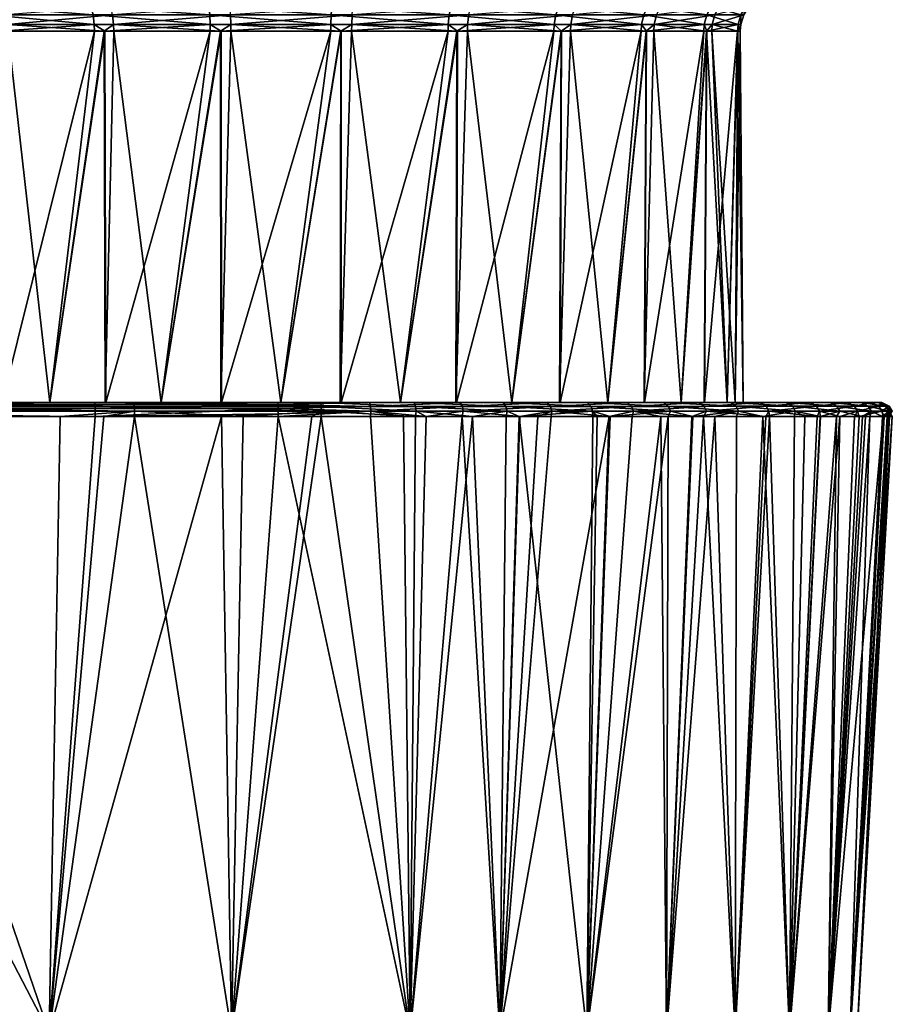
# Model space of a CAD drawing. Extents: x -0.107 to 0.107, y -0.236 to 0.018.
# Tile 177 of 186: x 0.065 to 0.098, y -0.084 to -0.047. Entities that reach past the tile are written whole.
import ezdxf

# ---------------------------------------------------------------- set-up
doc = ezdxf.new("R2010")
doc.units = 0
doc.layers.add('mesh', color=7, linetype='CONTINUOUS')

msp = doc.modelspace()

# ---------------------------------------------------------------- meshes
at = {"layer": 'mesh'}
mesh = msp.add_polyface(dxfattribs=at)
corners = [(0.076857, -0.047449, 0.070912), (0.072775, -0.047701, 0.070798), (0.072369, -0.047449, 0.07081), (0.068455, -0.047701, 0.069643), (0.06806, -0.047449, 0.06955), (0.072372, -0.047701, 0.070789), (0.064582, -0.047701, 0.06741), (0.064225, -0.047449, 0.067218), (0.068069, -0.047701, 0.06953), (0.064844, -0.047449, 0.039939), (0.068436, -0.047701, 0.037997), (0.068782, -0.047449, 0.037784), (0.064856, -0.047701, 0.039956), (0.072754, -0.047701, 0.036837), (0.073143, -0.047449, 0.03672), (0.068789, -0.047701, 0.037803), (0.077225, -0.047701, 0.036834), (0.077631, -0.047449, 0.036822), (0.073145, -0.047701, 0.036741), (0.072353, -0.047096, 0.070915), (0.076869, -0.047096, 0.071017), (0.068018, -0.047096, 0.069647), (0.064158, -0.047096, 0.0673), (0.068743, -0.047096, 0.037685), (0.064781, -0.047096, 0.039854), (0.073131, -0.047096, 0.036615), (0.077647, -0.047096, 0.036717), (0.072324, -0.046779, 0.071102), (0.076889, -0.046779, 0.071206), (0.067941, -0.046779, 0.06982), (0.064039, -0.046779, 0.067448), (0.068675, -0.046779, 0.037508), (0.073111, -0.046779, 0.036426), (0.077676, -0.046779, 0.03653)]
mesh.append_faces([[corners[k] for k in face] for face in [(0, 1, 2, 2), (2, 3, 4, 4), (2, 5, 3, 3), (1, 5, 2, 2), (4, 6, 7, 7), (4, 8, 6, 6), (3, 8, 4, 4), (9, 10, 11, 11), (9, 12, 10, 10), (11, 13, 14, 14), (11, 15, 13, 13), (10, 15, 11, 11), (14, 16, 17, 17), (14, 18, 16, 16), (13, 18, 14, 14), (0, 19, 20, 20), (2, 19, 0, 0), (2, 21, 19, 19), (4, 21, 2, 2), (4, 22, 21, 21), (7, 22, 4, 4), (9, 23, 24, 24), (11, 23, 9, 9), (11, 25, 23, 23), (14, 25, 11, 11), (14, 26, 25, 25), (17, 26, 14, 14), (20, 27, 28, 28), (19, 27, 20, 20), (19, 29, 27, 27), (21, 29, 19, 19), (21, 30, 29, 29), (22, 30, 21, 21), (23, 31, 24, 24), (25, 32, 23, 23), (26, 33, 25, 25)]])
mesh = msp.add_polyface(dxfattribs=at)
corners = [(0.083587, -0.061493, 0.06869), (0.085144, -0.047701, 0.067676), (0.085435, -0.047701, 0.067398), (0.081531, -0.061493, 0.069542), (0.081564, -0.047701, 0.069635), (0.079445, -0.061493, 0.070406), (0.081211, -0.047701, 0.069829), (0.077238, -0.061493, 0.070696), (0.077246, -0.047701, 0.070795), (0.075, -0.061493, 0.070991), (0.076855, -0.047701, 0.070891), (0.077207, -0.061493, 0.036932), (0.077628, -0.047701, 0.036843), (0.077225, -0.047701, 0.036834), (0.079445, -0.061493, 0.037226), (0.081545, -0.047701, 0.037989), (0.081502, -0.061493, 0.038078), (0.081931, -0.047701, 0.038102), (0.083587, -0.061493, 0.038942), (0.085418, -0.047701, 0.040222), (0.085354, -0.061493, 0.040297), (0.085156, -0.047449, 0.067693), (0.081218, -0.047449, 0.069848), (0.076857, -0.047449, 0.070912), (0.077631, -0.047449, 0.036822), (0.08194, -0.047449, 0.038082), (0.085775, -0.047449, 0.040414), (0.081257, -0.047096, 0.069948), (0.085219, -0.047096, 0.067778), (0.076869, -0.047096, 0.071017), (0.081982, -0.047096, 0.037985), (0.077647, -0.047096, 0.036717), (0.085842, -0.047096, 0.040332), (0.081325, -0.046779, 0.070124), (0.085331, -0.046779, 0.067931), (0.076889, -0.046779, 0.071206), (0.082059, -0.046779, 0.037812), (0.085961, -0.046779, 0.040184)]
mesh.append_faces([[corners[k] for k in face] for face in [(0, 1, 2, 2), (3, 4, 1, 1), (5, 6, 4, 4), (7, 8, 6, 6), (9, 10, 8, 8), (11, 12, 13, 13), (14, 15, 12, 12), (16, 17, 15, 15), (18, 19, 17, 17), (20, 19, 18, 18), (21, 4, 22, 22), (21, 1, 4, 4), (22, 8, 23, 23), (22, 6, 8, 8), (4, 6, 22, 22), (8, 10, 23, 23), (24, 15, 25, 25), (24, 12, 15, 15), (13, 12, 24, 24), (25, 19, 26, 26), (25, 17, 19, 19), (15, 17, 25, 25), (21, 27, 28, 28), (22, 27, 21, 21), (22, 29, 27, 27), (23, 29, 22, 22), (24, 30, 31, 31), (25, 30, 24, 24), (25, 32, 30, 30), (26, 32, 25, 25), (28, 33, 34, 34), (27, 33, 28, 28), (27, 35, 33, 33), (29, 35, 27, 27), (30, 36, 31, 31), (32, 37, 30, 30)]])
mesh = msp.add_polyface(dxfattribs=at)
corners = [(0.091982, -0.047701, 0.056041), (0.091994, -0.047449, 0.056447), (0.092096, -0.047449, 0.051959), (0.090827, -0.047701, 0.060361), (0.090734, -0.047449, 0.060756), (0.088594, -0.047701, 0.064234), (0.088402, -0.047449, 0.064591), (0.085435, -0.047701, 0.067398), (0.085156, -0.047449, 0.067693), (0.085144, -0.047701, 0.067676), (0.085775, -0.047449, 0.040414), (0.088582, -0.047701, 0.043382), (0.088877, -0.047449, 0.04366), (0.085418, -0.047701, 0.040222), (0.085762, -0.047701, 0.040431), (0.090819, -0.047701, 0.047252), (0.091032, -0.047449, 0.047598), (0.08886, -0.047701, 0.043672), (0.091979, -0.047701, 0.05157), (0.091013, -0.047701, 0.047605), (0.092201, -0.047096, 0.051948), (0.092099, -0.047096, 0.056463), (0.090831, -0.047096, 0.060798), (0.088484, -0.047096, 0.064658), (0.085219, -0.047096, 0.067778), (0.088962, -0.047096, 0.043597), (0.085842, -0.047096, 0.040332), (0.091131, -0.047096, 0.047559), (0.09239, -0.046779, 0.051927), (0.092286, -0.046779, 0.056492), (0.091004, -0.046779, 0.060875), (0.088632, -0.046779, 0.064777), (0.085331, -0.046779, 0.067931), (0.089115, -0.046779, 0.043485), (0.091308, -0.046779, 0.047491)]
mesh.append_faces([[corners[k] for k in face] for face in [(0, 1, 2, 2), (1, 3, 4, 4), (4, 5, 6, 6), (6, 7, 8, 8), (7, 9, 8, 8), (10, 11, 12, 12), (13, 14, 10, 10), (12, 15, 16, 16), (11, 17, 12, 12), (16, 18, 2, 2), (15, 19, 16, 16), (2, 20, 16, 16), (2, 21, 20, 20), (1, 21, 2, 2), (1, 22, 21, 21), (4, 22, 1, 1), (4, 23, 22, 22), (6, 23, 4, 4), (6, 24, 23, 23), (8, 24, 6, 6), (10, 25, 26, 26), (12, 25, 10, 10), (12, 27, 25, 25), (16, 27, 12, 12), (16, 20, 27, 27), (20, 28, 27, 27), (20, 29, 28, 28), (21, 29, 20, 20), (21, 30, 29, 29), (22, 30, 21, 21), (22, 31, 30, 30), (23, 31, 22, 22), (23, 32, 31, 31), (24, 32, 23, 23), (25, 33, 26, 26), (27, 34, 25, 25)]])
mesh = msp.add_polyface(dxfattribs=at)
corners = [(0.072793, -0.061493, 0.0707), (0.076855, -0.047701, 0.070891), (0.075, -0.061493, 0.070991), (0.072775, -0.047701, 0.070798), (0.070555, -0.061493, 0.070406), (0.072372, -0.047701, 0.070789), (0.068498, -0.061493, 0.069554), (0.068455, -0.047701, 0.069643), (0.066413, -0.061493, 0.06869), (0.068069, -0.047701, 0.06953), (0.064646, -0.061493, 0.067335), (0.064582, -0.047701, 0.06741), (0.066413, -0.061493, 0.038942), (0.064856, -0.047701, 0.039956), (0.064622, -0.061493, 0.040316), (0.068436, -0.047701, 0.037997), (0.068469, -0.061493, 0.03809), (0.068789, -0.047701, 0.037803), (0.070555, -0.061493, 0.037226), (0.072754, -0.047701, 0.036837), (0.072762, -0.061493, 0.036936), (0.073145, -0.047701, 0.036741), (0.075, -0.061493, 0.036641), (0.077225, -0.047701, 0.036834), (0.077207, -0.061493, 0.036932), (0.076857, -0.047449, 0.070912), (0.074093, -0.061493, 0.03139), (0.076482, -0.061493, 0.031548), (0.07517, -0.061493, 0.076197), (0.077238, -0.061493, 0.070696), (0.067478, -0.061493, 0.076497), (0.076489, -0.061499, 0.031417), (0.069539, -0.061499, 0.031135), (0.074887, -0.061499, 0.076285), (0.068083, -0.061499, 0.076551)]
mesh.append_faces([[corners[k] for k in face] for face in [(0, 1, 2, 2), (0, 3, 1, 1), (4, 3, 0, 0), (4, 5, 3, 3), (6, 5, 4, 4), (6, 7, 5, 5), (8, 7, 6, 6), (8, 9, 7, 7), (10, 9, 8, 8), (10, 11, 9, 9), (12, 13, 14, 14), (12, 15, 13, 13), (16, 15, 12, 12), (16, 17, 15, 15), (18, 17, 16, 16), (18, 19, 17, 17), (20, 19, 18, 18), (20, 21, 19, 19), (22, 21, 20, 20), (22, 23, 21, 21), (24, 23, 22, 22), (25, 1, 3, 3), (22, 26, 27, 27), (20, 26, 22, 22), (28, 2, 29, 29), (30, 6, 4, 4), (26, 31, 27, 27), (20, 32, 26, 26), (18, 32, 20, 20), (32, 16, 12, 12), (18, 16, 32, 32), (33, 2, 28, 28), (33, 0, 2, 2), (34, 4, 0, 0), (30, 4, 34, 34)]])
mesh = msp.add_polyface(dxfattribs=at)
corners = [(0.09159, -0.061493, 0.049371), (0.091013, -0.047701, 0.047605), (0.090819, -0.047701, 0.047252), (0.09188, -0.061493, 0.051578), (0.091979, -0.047701, 0.05157), (0.092175, -0.061493, 0.053816), (0.092075, -0.047701, 0.051961), (0.091884, -0.061493, 0.056023), (0.091982, -0.047701, 0.056041), (0.09159, -0.061493, 0.058261), (0.091973, -0.047701, 0.056444), (0.090738, -0.061493, 0.060318), (0.090827, -0.047701, 0.060361), (0.089874, -0.061493, 0.062404), (0.090714, -0.047701, 0.060747), (0.088519, -0.061493, 0.06417), (0.088594, -0.047701, 0.064234), (0.087145, -0.061493, 0.065961), (0.088385, -0.047701, 0.064578), (0.085378, -0.061493, 0.067316), (0.085435, -0.047701, 0.067398), (0.085354, -0.061493, 0.040297), (0.085762, -0.047701, 0.040431), (0.085418, -0.047701, 0.040222), (0.087145, -0.061493, 0.041671), (0.088582, -0.047701, 0.043382), (0.0885, -0.061493, 0.043438), (0.08886, -0.047701, 0.043672), (0.089874, -0.061493, 0.045229), (0.090726, -0.061493, 0.047285), (0.091994, -0.047449, 0.056447), (0.090734, -0.047449, 0.060756), (0.088402, -0.047449, 0.064591), (0.085775, -0.047449, 0.040414), (0.088877, -0.047449, 0.04366), (0.092096, -0.047449, 0.051959), (0.091032, -0.047449, 0.047598)]
mesh.append_faces([[corners[k] for k in face] for face in [(0, 1, 2, 2), (3, 4, 1, 1), (5, 6, 4, 4), (7, 8, 6, 6), (9, 10, 8, 8), (11, 10, 9, 9), (11, 12, 10, 10), (13, 12, 11, 11), (13, 14, 12, 12), (15, 14, 13, 13), (15, 16, 14, 14), (17, 16, 15, 15), (17, 18, 16, 16), (19, 18, 17, 17), (19, 20, 18, 18), (21, 22, 23, 23), (24, 22, 21, 21), (24, 25, 22, 22), (26, 25, 24, 24), (26, 27, 25, 25), (28, 27, 26, 26), (28, 2, 27, 27), (29, 2, 28, 28), (29, 0, 2, 2), (30, 10, 12, 12), (8, 10, 30, 30), (31, 14, 16, 16), (12, 14, 31, 31), (32, 18, 20, 20), (16, 18, 32, 32), (33, 22, 25, 25), (34, 27, 2, 2), (35, 6, 8, 8), (35, 4, 6, 6), (36, 1, 4, 4)]])
mesh = msp.add_polyface(dxfattribs=at)
corners = [(0.062855, -0.061493, 0.065961), (0.064582, -0.047701, 0.06741), (0.064646, -0.061493, 0.067335), (0.0615, -0.061493, 0.064194), (0.064238, -0.047701, 0.067201), (0.060126, -0.061493, 0.062404), (0.061418, -0.047701, 0.064251), (0.059274, -0.061493, 0.060347), (0.06114, -0.047701, 0.06396), (0.05841, -0.061493, 0.058261), (0.058987, -0.047701, 0.060027), (0.05812, -0.061493, 0.056054), (0.058021, -0.047701, 0.056062), (0.057825, -0.061493, 0.053816), (0.057925, -0.047701, 0.055671), (0.058116, -0.061493, 0.051609), (0.058018, -0.047701, 0.051591), (0.05841, -0.061493, 0.049371), (0.058027, -0.047701, 0.051188), (0.059262, -0.061493, 0.047314), (0.059173, -0.047701, 0.047271), (0.066797, -0.062012, 0.076984), (0.066393, -0.084901, 0.075773), (0.054481, -0.062012, 0.077369), (0.066393, -0.084901, 0.031859), (0.066798, -0.062012, 0.030614), (0.058523, -0.062012, 0.03033), (0.054466, -0.061493, 0.076855), (0.051901, -0.061493, 0.030631), (0.061481, -0.061493, 0.043462), (0.060126, -0.061493, 0.045229), (0.062855, -0.061493, 0.041671), (0.068498, -0.061493, 0.069554), (0.067478, -0.061493, 0.076497), (0.066413, -0.061493, 0.06869), (0.05447, -0.061499, 0.077003), (0.068083, -0.061499, 0.076551), (0.055643, -0.061639, 0.030387), (0.055647, -0.061818, 0.030272), (0.069553, -0.061818, 0.030743), (0.055647, -0.062012, 0.030284), (0.054481, -0.061723, 0.077348), (0.068096, -0.061723, 0.076896), (0.054482, -0.061912, 0.077382), (0.068098, -0.062012, 0.076943), (0.054476, -0.061571, 0.077195), (0.06809, -0.061571, 0.076743), (0.055635, -0.061499, 0.030664), (0.069549, -0.061639, 0.030858), (0.064622, -0.061493, 0.040316), (0.066413, -0.061493, 0.038942), (0.069539, -0.061499, 0.031135)]
mesh.append_faces([[corners[k] for k in face] for face in [(0, 1, 2, 2), (3, 4, 0, 0), (5, 6, 3, 3), (7, 8, 5, 5), (9, 10, 7, 7), (11, 12, 9, 9), (13, 14, 11, 11), (15, 16, 13, 13), (17, 18, 15, 15), (19, 20, 17, 17), (21, 22, 23, 23), (24, 25, 26, 26), (27, 0, 2, 2), (28, 29, 30, 30), (28, 31, 29, 29), (27, 32, 33, 33), (27, 34, 32, 32), (2, 34, 27, 27), (33, 35, 27, 27), (33, 36, 35, 35), (37, 38, 39, 39), (38, 26, 25, 25), (38, 40, 26, 26), (41, 42, 43, 43), (44, 43, 42, 42), (21, 43, 44, 44), (21, 23, 43, 43), (36, 45, 35, 35), (36, 46, 45, 45), (47, 37, 48, 48), (46, 41, 45, 45), (46, 42, 41, 41), (47, 49, 31, 31), (47, 50, 49, 49), (51, 50, 47, 47)]])
mesh = msp.add_polyface(dxfattribs=at)
corners = [(0.083587, -0.061493, 0.06869), (0.085435, -0.047701, 0.067398), (0.085378, -0.061493, 0.067316), (0.081531, -0.061493, 0.069542), (0.085144, -0.047701, 0.067676), (0.079445, -0.061493, 0.070406), (0.081564, -0.047701, 0.069635), (0.077238, -0.061493, 0.070696), (0.081211, -0.047701, 0.069829), (0.075, -0.061493, 0.070991), (0.077246, -0.047701, 0.070795), (0.079445, -0.061493, 0.037226), (0.077628, -0.047701, 0.036843), (0.077207, -0.061493, 0.036932), (0.081502, -0.061493, 0.038078), (0.081545, -0.047701, 0.037989), (0.083587, -0.061493, 0.038942), (0.081931, -0.047701, 0.038102), (0.075, -0.061493, 0.036641), (0.076482, -0.061493, 0.031548), (0.082306, -0.061493, 0.032526), (0.07992, -0.061493, 0.031961), (0.078836, -0.061493, 0.031704), (0.085664, -0.061493, 0.033978), (0.083211, -0.061493, 0.032917), (0.084839, -0.061493, 0.074011), (0.082433, -0.061493, 0.075063), (0.081633, -0.061493, 0.075263), (0.079156, -0.061493, 0.075881), (0.078277, -0.061493, 0.075951), (0.07517, -0.061493, 0.076197), (0.07829, -0.061499, 0.076083), (0.081666, -0.061499, 0.075385), (0.084898, -0.061499, 0.074137), (0.083264, -0.061499, 0.032788), (0.07995, -0.061499, 0.03182), (0.076489, -0.061499, 0.031417)]
mesh.append_faces([[corners[k] for k in face] for face in [(0, 1, 2, 2), (3, 4, 0, 0), (5, 6, 3, 3), (7, 8, 5, 5), (9, 10, 7, 7), (11, 12, 13, 13), (14, 15, 11, 11), (16, 17, 14, 14), (18, 19, 13, 13), (11, 20, 14, 14), (11, 21, 20, 20), (13, 21, 11, 11), (13, 22, 21, 21), (19, 22, 13, 13), (14, 23, 16, 16), (14, 24, 23, 23), (20, 24, 14, 14), (25, 3, 0, 0), (26, 3, 25, 25), (27, 3, 26, 26), (27, 5, 3, 3), (28, 5, 27, 27), (28, 7, 5, 5), (29, 7, 28, 28), (30, 7, 29, 29), (29, 31, 30, 30), (28, 31, 29, 29), (27, 32, 28, 28), (26, 32, 27, 27), (25, 33, 26, 26), (24, 34, 23, 23), (20, 34, 24, 24), (21, 35, 20, 20), (22, 35, 21, 21), (19, 36, 22, 22)]])
mesh = msp.add_polyface(dxfattribs=at)
corners = [(0.09188, -0.061493, 0.051578), (0.091013, -0.047701, 0.047605), (0.09159, -0.061493, 0.049371), (0.092175, -0.061493, 0.053816), (0.091979, -0.047701, 0.05157), (0.091884, -0.061493, 0.056023), (0.092075, -0.047701, 0.051961), (0.09159, -0.061493, 0.058261), (0.091982, -0.047701, 0.056041), (0.083587, -0.061493, 0.038942), (0.088752, -0.061493, 0.03601), (0.085354, -0.061493, 0.040297), (0.086316, -0.061493, 0.034407), (0.085664, -0.061493, 0.033978), (0.09453, -0.061493, 0.064566), (0.089874, -0.061493, 0.062404), (0.090738, -0.061493, 0.060318), (0.093631, -0.061493, 0.066255), (0.088519, -0.061493, 0.06417), (0.092694, -0.061493, 0.067475), (0.091386, -0.061493, 0.069176), (0.087145, -0.061493, 0.065961), (0.090435, -0.061493, 0.070057), (0.088704, -0.061493, 0.071661), (0.085378, -0.061493, 0.067316), (0.087794, -0.061493, 0.07226), (0.083587, -0.061493, 0.06869), (0.085708, -0.061493, 0.07363), (0.084839, -0.061493, 0.074011), (0.084898, -0.061499, 0.074137), (0.087876, -0.061499, 0.072381), (0.090541, -0.061499, 0.070168), (0.092816, -0.061499, 0.067567), (0.086386, -0.061499, 0.034294), (0.0885, -0.061493, 0.043438), (0.09171, -0.061499, 0.038701), (0.093571, -0.061493, 0.041282), (0.087145, -0.061493, 0.041671), (0.093787, -0.061499, 0.041479), (0.089874, -0.061493, 0.045229), (0.095415, -0.061499, 0.044542), (0.090726, -0.061493, 0.047285), (0.091279, -0.061493, 0.038342), (0.089226, -0.061499, 0.036282)]
mesh.append_faces([[corners[k] for k in face] for face in [(0, 1, 2, 2), (3, 4, 0, 0), (5, 6, 3, 3), (7, 8, 5, 5), (9, 10, 11, 11), (9, 12, 10, 10), (9, 13, 12, 12), (14, 15, 16, 16), (17, 18, 15, 15), (19, 18, 17, 17), (20, 18, 19, 19), (20, 21, 18, 18), (22, 21, 20, 20), (23, 21, 22, 22), (23, 24, 21, 21), (25, 24, 23, 23), (25, 26, 24, 24), (27, 26, 25, 25), (28, 26, 27, 27), (27, 29, 28, 28), (25, 30, 27, 27), (23, 30, 25, 25), (22, 31, 23, 23), (20, 31, 22, 22), (19, 32, 20, 20), (12, 33, 10, 10), (13, 33, 12, 12), (34, 35, 36, 36), (34, 37, 35, 35), (38, 39, 34, 34), (40, 41, 39, 39), (37, 42, 35, 35), (37, 43, 42, 42), (11, 43, 37, 37), (11, 10, 43, 43)]])
mesh = msp.add_polyface(dxfattribs=at)
corners = [(0.07517, -0.061493, 0.076197), (0.07829, -0.061499, 0.076083), (0.074887, -0.061499, 0.076285), (0.079156, -0.061493, 0.075881), (0.081666, -0.061499, 0.075385), (0.078836, -0.061493, 0.031704), (0.076489, -0.061499, 0.031417), (0.07995, -0.061499, 0.03182), (0.074093, -0.061493, 0.03139), (0.069539, -0.061499, 0.031135), (0.076502, -0.061639, 0.031141), (0.080029, -0.061818, 0.031436), (0.080006, -0.061639, 0.031549), (0.076507, -0.061818, 0.031025), (0.069549, -0.061639, 0.030858), (0.069553, -0.061818, 0.030743), (0.055643, -0.061639, 0.030387), (0.080004, -0.062012, 0.0316), (0.073603, -0.062012, 0.030876), (0.055647, -0.061818, 0.030272), (0.066798, -0.062012, 0.030614), (0.074901, -0.062012, 0.076647), (0.074903, -0.061911, 0.076662), (0.078338, -0.061818, 0.076472), (0.081777, -0.061818, 0.075762), (0.081744, -0.061639, 0.075651), (0.074902, -0.061723, 0.076629), (0.068098, -0.062012, 0.076943), (0.080403, -0.062012, 0.076056), (0.078324, -0.061639, 0.076357), (0.068096, -0.061723, 0.076896), (0.06809, -0.061571, 0.076743), (0.068083, -0.061499, 0.076551), (0.074895, -0.061571, 0.076477), (0.055635, -0.061499, 0.030664), (0.072793, -0.061493, 0.0707)]
mesh.append_faces([[corners[k] for k in face] for face in [(0, 1, 2, 2), (3, 4, 1, 1), (5, 6, 7, 7), (8, 9, 6, 6), (10, 11, 12, 12), (10, 13, 11, 11), (14, 13, 10, 10), (14, 15, 13, 13), (16, 15, 14, 14), (17, 11, 13, 13), (18, 13, 15, 15), (19, 20, 15, 15), (21, 22, 23, 23), (24, 23, 25, 25), (22, 26, 23, 23), (22, 27, 26, 26), (24, 28, 23, 23), (23, 29, 25, 25), (23, 26, 29, 29), (27, 30, 26, 26), (2, 31, 32, 32), (2, 33, 31, 31), (1, 33, 2, 2), (1, 29, 33, 33), (4, 29, 1, 1), (4, 25, 29, 29), (6, 12, 7, 7), (6, 10, 12, 12), (9, 10, 6, 6), (9, 14, 10, 10), (34, 14, 9, 9), (33, 30, 31, 31), (33, 26, 30, 30), (29, 26, 33, 33), (32, 35, 2, 2)]])
mesh = msp.add_polyface(dxfattribs=at)
corners = [(0.073602, -0.062012, 0.076739), (0.074903, -0.061911, 0.076662), (0.074901, -0.062012, 0.076647), (0.072794, -0.062012, 0.076796), (0.079806, -0.084901, 0.074928), (0.078335, -0.062012, 0.076405), (0.073158, -0.084901, 0.075519), (0.086367, -0.084901, 0.035401), (0.086593, -0.062012, 0.033945), (0.083851, -0.062012, 0.032716), (0.087236, -0.062012, 0.034397), (0.086749, -0.062012, 0.034015), (0.089392, -0.062012, 0.036088), (0.076502, -0.062012, 0.031035), (0.079806, -0.084901, 0.032704), (0.080004, -0.062012, 0.0316), (0.076149, -0.062012, 0.030978), (0.073158, -0.084901, 0.032113), (0.069555, -0.062012, 0.030715), (0.073603, -0.062012, 0.030876), (0.068419, -0.062012, 0.030669), (0.066393, -0.084901, 0.031859), (0.080402, -0.062012, 0.031664), (0.082122, -0.062012, 0.031942), (0.083138, -0.084901, 0.033743), (0.083367, -0.062012, 0.0325), (0.076507, -0.061818, 0.031025), (0.069553, -0.061818, 0.030743), (0.066798, -0.062012, 0.030614), (0.086584, -0.061818, 0.033955), (0.083404, -0.061818, 0.032421), (0.080029, -0.061818, 0.031436), (0.078338, -0.061818, 0.076472), (0.068098, -0.062012, 0.076943), (0.079557, -0.062012, 0.076319), (0.080403, -0.062012, 0.076056), (0.081777, -0.061818, 0.075762), (0.081739, -0.062012, 0.075641), (0.083886, -0.062012, 0.074974), (0.085069, -0.061818, 0.07449), (0.085048, -0.062012, 0.074462), (0.084544, -0.062012, 0.074769), (0.087195, -0.062012, 0.073153), (0.088102, -0.061818, 0.072702), (0.088059, -0.062012, 0.072627), (0.066393, -0.084901, 0.075773)]
mesh.append_faces([[corners[k] for k in face] for face in [(0, 1, 2, 2), (0, 3, 1, 1), (4, 2, 5, 5), (6, 0, 2, 2), (7, 8, 9, 9), (7, 10, 11, 11), (7, 12, 10, 10), (13, 14, 15, 15), (16, 17, 13, 13), (18, 17, 19, 19), (20, 21, 18, 18), (14, 22, 15, 15), (14, 23, 22, 22), (24, 25, 23, 23), (15, 26, 13, 13), (19, 27, 18, 18), (16, 26, 19, 19), (16, 13, 26, 26), (27, 20, 18, 18), (27, 28, 20, 20), (29, 11, 10, 10), (30, 25, 9, 9), (30, 23, 25, 25), (31, 22, 23, 23), (15, 22, 31, 31), (2, 32, 5, 5), (3, 33, 1, 1), (32, 34, 5, 5), (32, 35, 34, 34), (36, 37, 35, 35), (38, 37, 36, 36), (39, 40, 41, 41), (39, 42, 40, 40), (43, 44, 42, 42), (3, 45, 33, 33)]])
mesh = msp.add_polyface(dxfattribs=at)
corners = [(0.082433, -0.061493, 0.075063), (0.084898, -0.061499, 0.074137), (0.081666, -0.061499, 0.075385), (0.085708, -0.061493, 0.07363), (0.087876, -0.061499, 0.072381), (0.088752, -0.061493, 0.03601), (0.086386, -0.061499, 0.034294), (0.089226, -0.061499, 0.036282), (0.085664, -0.061493, 0.033978), (0.083264, -0.061499, 0.032788), (0.082306, -0.061493, 0.032526), (0.07995, -0.061499, 0.03182), (0.086526, -0.061639, 0.034055), (0.089476, -0.061818, 0.03598), (0.089402, -0.061639, 0.036069), (0.086584, -0.061818, 0.033955), (0.083363, -0.061639, 0.03253), (0.083404, -0.061818, 0.032421), (0.080006, -0.061639, 0.031549), (0.080029, -0.061818, 0.031436), (0.083851, -0.062012, 0.032716), (0.086593, -0.062012, 0.033945), (0.087236, -0.062012, 0.034397), (0.086749, -0.062012, 0.034015), (0.082122, -0.062012, 0.031942), (0.088036, -0.061639, 0.072607), (0.085069, -0.061818, 0.07449), (0.085018, -0.061639, 0.074386), (0.088102, -0.061818, 0.072702), (0.090734, -0.061639, 0.070366), (0.081777, -0.061818, 0.075762), (0.081744, -0.061639, 0.075651), (0.087195, -0.062012, 0.073153), (0.089126, -0.062012, 0.071977), (0.088059, -0.062012, 0.072627), (0.083886, -0.062012, 0.074974), (0.084544, -0.062012, 0.074769), (0.090541, -0.061499, 0.070168)]
mesh.append_faces([[corners[k] for k in face] for face in [(0, 1, 2, 2), (3, 4, 1, 1), (5, 6, 7, 7), (8, 9, 6, 6), (10, 11, 9, 9), (12, 13, 14, 14), (12, 15, 13, 13), (16, 15, 12, 12), (16, 17, 15, 15), (18, 17, 16, 16), (18, 19, 17, 17), (20, 15, 17, 17), (20, 21, 15, 15), (15, 22, 13, 13), (21, 23, 15, 15), (19, 24, 17, 17), (25, 26, 27, 27), (25, 28, 26, 26), (29, 28, 25, 25), (30, 31, 27, 27), (28, 32, 26, 26), (33, 34, 28, 28), (26, 30, 27, 27), (26, 35, 30, 30), (36, 35, 26, 26), (1, 31, 2, 2), (1, 27, 31, 31), (4, 27, 1, 1), (4, 25, 27, 27), (37, 25, 4, 4), (6, 14, 7, 7), (6, 12, 14, 14), (9, 12, 6, 6), (9, 16, 12, 12), (11, 16, 9, 9), (11, 18, 16, 16)]])
mesh = msp.add_polyface(dxfattribs=at)
corners = [(0.096158, -0.084901, 0.05044), (0.097716, -0.062012, 0.052183), (0.097531, -0.062012, 0.051187), (0.095654, -0.062012, 0.044438), (0.095339, -0.084901, 0.046988), (0.09662, -0.062012, 0.046607), (0.095039, -0.062012, 0.043055), (0.093907, -0.084901, 0.043593), (0.096724, -0.062012, 0.046843), (0.096887, -0.062012, 0.047718), (0.097361, -0.062012, 0.050272), (0.089336, -0.084901, 0.037656), (0.090314, -0.062012, 0.03681), (0.089392, -0.062012, 0.036088), (0.091886, -0.084901, 0.04043), (0.091934, -0.062012, 0.038494), (0.091127, -0.062012, 0.037448), (0.092911, -0.062012, 0.039761), (0.094093, -0.062012, 0.041293), (0.096416, -0.084901, 0.053816), (0.097625, -0.062012, 0.053808), (0.097576, -0.062012, 0.054686), (0.096158, -0.084901, 0.057192), (0.097424, -0.062012, 0.057382), (0.092004, -0.061818, 0.038442), (0.089476, -0.061818, 0.03598), (0.087236, -0.062012, 0.034397), (0.094119, -0.061817, 0.041269), (0.094475, -0.062012, 0.041788), (0.095774, -0.061817, 0.044385), (0.09694, -0.061817, 0.047711), (0.096425, -0.061817, 0.0616), (0.096317, -0.062012, 0.061568), (0.095779, -0.062012, 0.063321), (0.090268, -0.062012, 0.070798), (0.089126, -0.062012, 0.071977), (0.088102, -0.061818, 0.072702), (0.090815, -0.061818, 0.070448), (0.090707, -0.062012, 0.070345), (0.093025, -0.062012, 0.067956), (0.09313, -0.061818, 0.067801), (0.093155, -0.062012, 0.067821), (0.094932, -0.062012, 0.064773), (0.09759, -0.061817, 0.051174), (0.097332, -0.061817, 0.058195), (0.097384, -0.062012, 0.058089), (0.096494, -0.062012, 0.06099), (0.097724, -0.061817, 0.054695)]
mesh.append_faces([[corners[k] for k in face] for face in [(0, 1, 2, 2), (3, 4, 5, 5), (6, 7, 3, 3), (4, 8, 5, 5), (4, 9, 8, 8), (0, 10, 9, 9), (11, 12, 13, 13), (14, 15, 16, 16), (14, 17, 15, 15), (7, 18, 17, 17), (19, 20, 1, 1), (19, 21, 20, 20), (22, 23, 21, 21), (24, 12, 16, 16), (25, 13, 12, 12), (25, 26, 13, 13), (6, 27, 28, 28), (3, 29, 6, 6), (5, 29, 3, 3), (8, 30, 5, 5), (27, 18, 28, 28), (27, 17, 18, 18), (24, 15, 17, 17), (16, 15, 24, 24), (31, 32, 33, 33), (34, 35, 36, 36), (37, 38, 34, 34), (37, 39, 38, 38), (40, 41, 39, 39), (42, 41, 40, 40), (43, 2, 1, 1), (43, 10, 2, 2), (30, 9, 10, 10), (44, 45, 46, 46), (44, 23, 45, 45), (47, 21, 23, 23)]])
mesh = msp.add_polyface(dxfattribs=at)
corners = [(0.088704, -0.061493, 0.071661), (0.090541, -0.061499, 0.070168), (0.087876, -0.061499, 0.072381), (0.091386, -0.061493, 0.069176), (0.092816, -0.061499, 0.067567), (0.093631, -0.061493, 0.066255), (0.094668, -0.061499, 0.064639), (0.093571, -0.061493, 0.041282), (0.09171, -0.061499, 0.038701), (0.093787, -0.061499, 0.041479), (0.091279, -0.061493, 0.038342), (0.089226, -0.061499, 0.036282), (0.094021, -0.061638, 0.041331), (0.094119, -0.061817, 0.041269), (0.095774, -0.061817, 0.044385), (0.091917, -0.061638, 0.038519), (0.092004, -0.061818, 0.038442), (0.089402, -0.061639, 0.036069), (0.089476, -0.061818, 0.03598), (0.090314, -0.062012, 0.03681), (0.095039, -0.062012, 0.043055), (0.092911, -0.062012, 0.039761), (0.090734, -0.061639, 0.070366), (0.090815, -0.061818, 0.070448), (0.088102, -0.061818, 0.072702), (0.093037, -0.061638, 0.067732), (0.09313, -0.061818, 0.067801), (0.094912, -0.061638, 0.064769), (0.095015, -0.061817, 0.064823), (0.090268, -0.062012, 0.070798), (0.093025, -0.062012, 0.067956), (0.094932, -0.062012, 0.064773), (0.095052, -0.062012, 0.064568), (0.088036, -0.061639, 0.072607), (0.096055, -0.061499, 0.061471), (0.095668, -0.061638, 0.044431), (0.095415, -0.061499, 0.044542), (0.089874, -0.061493, 0.045229)]
mesh.append_faces([[corners[k] for k in face] for face in [(0, 1, 2, 2), (3, 4, 1, 1), (5, 6, 4, 4), (7, 8, 9, 9), (10, 11, 8, 8), (12, 13, 14, 14), (15, 13, 12, 12), (15, 16, 13, 13), (17, 16, 15, 15), (17, 18, 16, 16), (18, 19, 16, 16), (20, 14, 13, 13), (16, 21, 13, 13), (22, 23, 24, 24), (25, 23, 22, 22), (25, 26, 23, 23), (26, 27, 28, 28), (25, 27, 26, 26), (29, 24, 23, 23), (26, 30, 23, 23), (28, 31, 26, 26), (32, 31, 28, 28), (1, 22, 33, 33), (4, 22, 1, 1), (4, 25, 22, 22), (6, 25, 4, 4), (6, 27, 25, 25), (34, 27, 6, 6), (9, 35, 36, 36), (9, 12, 35, 35), (8, 12, 9, 9), (8, 15, 12, 12), (11, 15, 8, 8), (11, 17, 15, 15), (36, 37, 9, 9)]])
mesh = msp.add_polyface(dxfattribs=at)
corners = [(0.096447, -0.061493, 0.047844), (0.09159, -0.061493, 0.049371), (0.090726, -0.061493, 0.047285), (0.096578, -0.061493, 0.048231), (0.097077, -0.061493, 0.051234), (0.09188, -0.061493, 0.051578), (0.097193, -0.061493, 0.051936), (0.092175, -0.061493, 0.053816), (0.097193, -0.061493, 0.054678), (0.097193, -0.061493, 0.055716), (0.091884, -0.061493, 0.056023), (0.096794, -0.061493, 0.058095), (0.09159, -0.061493, 0.058261), (0.096565, -0.061493, 0.059458), (0.0959, -0.061493, 0.061418), (0.090738, -0.061493, 0.060318), (0.09536, -0.061493, 0.063006), (0.09453, -0.061493, 0.064566), (0.093631, -0.061493, 0.066255), (0.089874, -0.061493, 0.062404), (0.092816, -0.061499, 0.067567), (0.092694, -0.061493, 0.067475), (0.094668, -0.061499, 0.064639), (0.096055, -0.061499, 0.061471), (0.096947, -0.061499, 0.058123), (0.097332, -0.061499, 0.054681), (0.097201, -0.061499, 0.051218), (0.096561, -0.061499, 0.047812), (0.095415, -0.061499, 0.044542), (0.093787, -0.061499, 0.041479), (0.0885, -0.061493, 0.043438), (0.093571, -0.061493, 0.041282)]
mesh.append_faces([[corners[k] for k in face] for face in [(0, 1, 2, 2), (3, 1, 0, 0), (4, 1, 3, 3), (4, 5, 1, 1), (6, 5, 4, 4), (6, 7, 5, 5), (8, 7, 6, 6), (9, 7, 8, 8), (9, 10, 7, 7), (11, 10, 9, 9), (11, 12, 10, 10), (13, 12, 11, 11), (14, 12, 13, 13), (14, 15, 12, 12), (16, 15, 14, 14), (17, 15, 16, 16), (18, 19, 17, 17), (18, 20, 21, 21), (17, 22, 18, 18), (16, 22, 17, 17), (14, 23, 16, 16), (13, 23, 14, 14), (13, 24, 23, 23), (11, 24, 13, 13), (9, 24, 11, 11), (9, 25, 24, 24), (8, 25, 9, 9), (6, 25, 8, 8), (6, 26, 25, 25), (4, 26, 6, 6), (3, 26, 4, 4), (3, 27, 26, 26), (0, 27, 3, 3), (0, 28, 27, 27), (29, 30, 31, 31), (0, 2, 28, 28)]])
mesh = msp.add_polyface(dxfattribs=at)
corners = [(0.09536, -0.061493, 0.063006), (0.096055, -0.061499, 0.061471), (0.094668, -0.061499, 0.064639), (0.096828, -0.061638, 0.047741), (0.09759, -0.061817, 0.051174), (0.097475, -0.061638, 0.051187), (0.09694, -0.061817, 0.047711), (0.095668, -0.061638, 0.044431), (0.095774, -0.061817, 0.044385), (0.094021, -0.061638, 0.041331), (0.09662, -0.062012, 0.046607), (0.096316, -0.061638, 0.061562), (0.095015, -0.061817, 0.064823), (0.094912, -0.061638, 0.064769), (0.096425, -0.061817, 0.0616), (0.097609, -0.061638, 0.054691), (0.097332, -0.061817, 0.058195), (0.097218, -0.061638, 0.058173), (0.097724, -0.061817, 0.054695), (0.095779, -0.062012, 0.063321), (0.095052, -0.062012, 0.064568), (0.096494, -0.062012, 0.06099), (0.096317, -0.062012, 0.061568), (0.096947, -0.061499, 0.058123), (0.097332, -0.061499, 0.054681), (0.097201, -0.061499, 0.051218), (0.096561, -0.061499, 0.047812), (0.095415, -0.061499, 0.044542), (0.097361, -0.062012, 0.050272), (0.096724, -0.062012, 0.046843), (0.096887, -0.062012, 0.047718), (0.097424, -0.062012, 0.057382), (0.097625, -0.062012, 0.053808), (0.097576, -0.062012, 0.054686), (0.097716, -0.062012, 0.052183)]
mesh.append_faces([[corners[k] for k in face] for face in [(0, 1, 2, 2), (3, 4, 5, 5), (3, 6, 4, 4), (7, 6, 3, 3), (7, 8, 6, 6), (9, 8, 7, 7), (10, 6, 8, 8), (11, 12, 13, 13), (14, 12, 11, 11), (15, 16, 17, 17), (18, 16, 15, 15), (19, 20, 12, 12), (14, 19, 12, 12), (21, 22, 14, 14), (14, 16, 21, 21), (14, 17, 16, 16), (11, 17, 14, 14), (1, 11, 13, 13), (23, 11, 1, 1), (23, 17, 11, 11), (24, 17, 23, 23), (24, 15, 17, 17), (25, 15, 24, 24), (25, 5, 15, 15), (26, 5, 25, 25), (26, 3, 5, 5), (27, 3, 26, 26), (27, 7, 3, 3), (6, 28, 4, 4), (29, 30, 6, 6), (18, 31, 16, 16), (32, 33, 18, 18), (5, 18, 15, 15), (4, 18, 5, 5), (4, 32, 18, 18), (34, 32, 4, 4)]])
mesh = msp.add_polyface(dxfattribs=at)
corners = [(0.025527, -0.07928, 0.077173), (0.023679, -0.080559, 0.077261), (0.025409, -0.079066, 0.07719), (0.0265, -0.085669, 0.07686), (0.028571, -0.084793, 0.076747), (0.026867, -0.091523, 0.076943), (0.024885, -0.086367, 0.077684), (0.025217, -0.086218, 0.077392), (0.026513, -0.091603, 0.07724), (0.027275, -0.091436, 0.076704), (0.0256, -0.086052, 0.077159), (0.028232, -0.091241, 0.076391), (0.022874, -0.081114, 0.077547), (0.024085, -0.086791, 0.079402), (0.024208, -0.086708, 0.078899), (0.025648, -0.091868, 0.078971), (0.026214, -0.091676, 0.077595), (0.024381, -0.086611, 0.078441), (0.024606, -0.086497, 0.078035), (0.025971, -0.091745, 0.078005), (0.025784, -0.091808, 0.078465), (0.025507, -0.091982, 0.080089), (0.015896, -0.08295, 0.030599), (0.016074, -0.084901, 0.030742), (0.052864, -0.084901, 0.031425), (0.015616, -0.080553, 0.030433), (0.053185, -0.062012, 0.030245), (0.015271, -0.078108, 0.03027), (0.015724, -0.08132, 0.030484), (0.015149, -0.077509, 0.030231), (0.053185, -0.062012, 0.07741), (0.02134, -0.074579, 0.077509), (0.052864, -0.084901, 0.076207), (0.054481, -0.062012, 0.077369), (0.066393, -0.084901, 0.075773), (0.066393, -0.084901, 0.031859), (0.058523, -0.062012, 0.03033), (0.065726, -0.096346, 0.032781), (0.052334, -0.096346, 0.075276), (0.030721, -0.092288, 0.076118), (0.030314, -0.090835, 0.07624), (0.028673, -0.084978, 0.076733), (0.016095, -0.08515, 0.030761)]
mesh.append_faces([[corners[k] for k in face] for face in [(0, 1, 2, 2), (0, 3, 1, 1), (4, 3, 0, 0), (5, 6, 7, 7), (5, 8, 6, 6), (9, 7, 10, 10), (9, 5, 7, 7), (10, 3, 11, 11), (12, 3, 10, 10), (12, 1, 3, 3), (13, 14, 15, 15), (16, 17, 18, 18), (16, 19, 17, 17), (19, 20, 17, 17), (15, 21, 13, 13), (8, 18, 6, 6), (8, 16, 18, 18), (22, 23, 24, 24), (25, 26, 27, 27), (25, 24, 26, 26), (28, 24, 25, 25), (28, 22, 24, 24), (26, 29, 27, 27), (30, 2, 31, 31), (30, 4, 0, 0), (30, 32, 4, 4), (33, 34, 32, 32), (35, 36, 24, 24), (37, 35, 24, 24), (38, 32, 34, 34), (39, 40, 32, 32), (3, 41, 11, 11), (4, 41, 3, 3), (23, 42, 24, 24), (32, 41, 4, 4), (40, 41, 32, 32)]])
mesh = msp.add_polyface(dxfattribs=at)
corners = [(0.072794, -0.062012, 0.076796), (0.073158, -0.084901, 0.075519), (0.066393, -0.084901, 0.075773), (0.089126, -0.062012, 0.071977), (0.089336, -0.084901, 0.069976), (0.086367, -0.084901, 0.072231), (0.088059, -0.062012, 0.072627), (0.087195, -0.062012, 0.073153), (0.083138, -0.084901, 0.073889), (0.085048, -0.062012, 0.074462), (0.084544, -0.062012, 0.074769), (0.083886, -0.062012, 0.074974), (0.081739, -0.062012, 0.075641), (0.079806, -0.084901, 0.074928), (0.080403, -0.062012, 0.076056), (0.079557, -0.062012, 0.076319), (0.078335, -0.062012, 0.076405), (0.074901, -0.062012, 0.076647), (0.073602, -0.062012, 0.076739), (0.086367, -0.084901, 0.035401), (0.083851, -0.062012, 0.032716), (0.083138, -0.084901, 0.033743), (0.086749, -0.062012, 0.034015), (0.086593, -0.062012, 0.033945), (0.089336, -0.084901, 0.037656), (0.089392, -0.062012, 0.036088), (0.076502, -0.062012, 0.031035), (0.073158, -0.084901, 0.032113), (0.079806, -0.084901, 0.032704), (0.076149, -0.062012, 0.030978), (0.073603, -0.062012, 0.030876), (0.069555, -0.062012, 0.030715), (0.066393, -0.084901, 0.031859), (0.082122, -0.062012, 0.031942), (0.083367, -0.062012, 0.0325), (0.068419, -0.062012, 0.030669), (0.066798, -0.062012, 0.030614), (0.072424, -0.096346, 0.033029), (0.078938, -0.096346, 0.033597), (0.082174, -0.096346, 0.034592), (0.08531, -0.096346, 0.03618), (0.088194, -0.096346, 0.038339), (0.08531, -0.096346, 0.071452), (0.082174, -0.096346, 0.07304), (0.078938, -0.096346, 0.074035), (0.072424, -0.096346, 0.074603), (0.065726, -0.096346, 0.074851), (0.066797, -0.062012, 0.076984), (0.068098, -0.062012, 0.076943)]
mesh.append_faces([[corners[k] for k in face] for face in [(0, 1, 2, 2), (3, 4, 5, 5), (5, 6, 3, 3), (5, 7, 6, 6), (8, 7, 5, 5), (8, 9, 7, 7), (10, 9, 8, 8), (8, 11, 10, 10), (8, 12, 11, 11), (13, 12, 8, 8), (13, 14, 12, 12), (15, 14, 13, 13), (13, 16, 15, 15), (1, 17, 13, 13), (0, 18, 1, 1), (19, 20, 21, 21), (22, 23, 19, 19), (24, 25, 19, 19), (26, 27, 28, 28), (29, 30, 27, 27), (31, 32, 27, 27), (21, 33, 28, 28), (20, 34, 21, 21), (35, 36, 32, 32), (37, 27, 32, 32), (38, 28, 27, 27), (39, 21, 28, 28), (40, 19, 21, 21), (41, 24, 19, 19), (42, 5, 4, 4), (43, 8, 5, 5), (44, 13, 8, 8), (45, 1, 13, 13), (46, 2, 1, 1), (47, 48, 2, 2)]])
mesh = msp.add_polyface(dxfattribs=at)
corners = [(0.093907, -0.084901, 0.064039), (0.093155, -0.062012, 0.067821), (0.094932, -0.062012, 0.064773), (0.091886, -0.084901, 0.067202), (0.097384, -0.062012, 0.058089), (0.095339, -0.084901, 0.060644), (0.096494, -0.062012, 0.06099), (0.096158, -0.084901, 0.057192), (0.096317, -0.062012, 0.061568), (0.095779, -0.062012, 0.063321), (0.095052, -0.062012, 0.064568), (0.093025, -0.062012, 0.067956), (0.090707, -0.062012, 0.070345), (0.089336, -0.084901, 0.069976), (0.090268, -0.062012, 0.070798), (0.089126, -0.062012, 0.071977), (0.096158, -0.084901, 0.05044), (0.096416, -0.084901, 0.053816), (0.097716, -0.062012, 0.052183), (0.095654, -0.062012, 0.044438), (0.093907, -0.084901, 0.043593), (0.095339, -0.084901, 0.046988), (0.095039, -0.062012, 0.043055), (0.094475, -0.062012, 0.041788), (0.096887, -0.062012, 0.047718), (0.097531, -0.062012, 0.051187), (0.097361, -0.062012, 0.050272), (0.091127, -0.062012, 0.037448), (0.089336, -0.084901, 0.037656), (0.091886, -0.084901, 0.04043), (0.090314, -0.062012, 0.03681), (0.092911, -0.062012, 0.039761), (0.094093, -0.062012, 0.041293), (0.097576, -0.062012, 0.054686), (0.097424, -0.062012, 0.057382), (0.090671, -0.096346, 0.040996), (0.092634, -0.096346, 0.044025), (0.094024, -0.096346, 0.047277), (0.09482, -0.096346, 0.050582), (0.095071, -0.096346, 0.053816), (0.09482, -0.096346, 0.05705), (0.094024, -0.096346, 0.060355), (0.092634, -0.096346, 0.063607), (0.090671, -0.096346, 0.066636), (0.088194, -0.096346, 0.069293)]
mesh.append_faces([[corners[k] for k in face] for face in [(0, 1, 2, 2), (0, 3, 1, 1), (4, 5, 6, 6), (4, 7, 5, 5), (5, 8, 6, 6), (5, 9, 8, 8), (0, 9, 5, 5), (0, 10, 9, 9), (2, 10, 0, 0), (3, 11, 1, 1), (3, 12, 11, 11), (13, 12, 3, 3), (13, 14, 12, 12), (15, 14, 13, 13), (16, 17, 18, 18), (19, 20, 21, 21), (22, 23, 20, 20), (16, 24, 21, 21), (25, 26, 16, 16), (27, 28, 29, 29), (27, 30, 28, 28), (20, 31, 29, 29), (23, 32, 20, 20), (7, 33, 17, 17), (4, 34, 7, 7), (35, 29, 28, 28), (36, 20, 29, 29), (37, 21, 20, 20), (38, 16, 21, 21), (39, 17, 16, 16), (40, 7, 17, 17), (41, 5, 7, 7), (42, 0, 5, 5), (43, 3, 0, 0), (44, 13, 3, 3)]])

doc.saveas('drawing.dxf')
